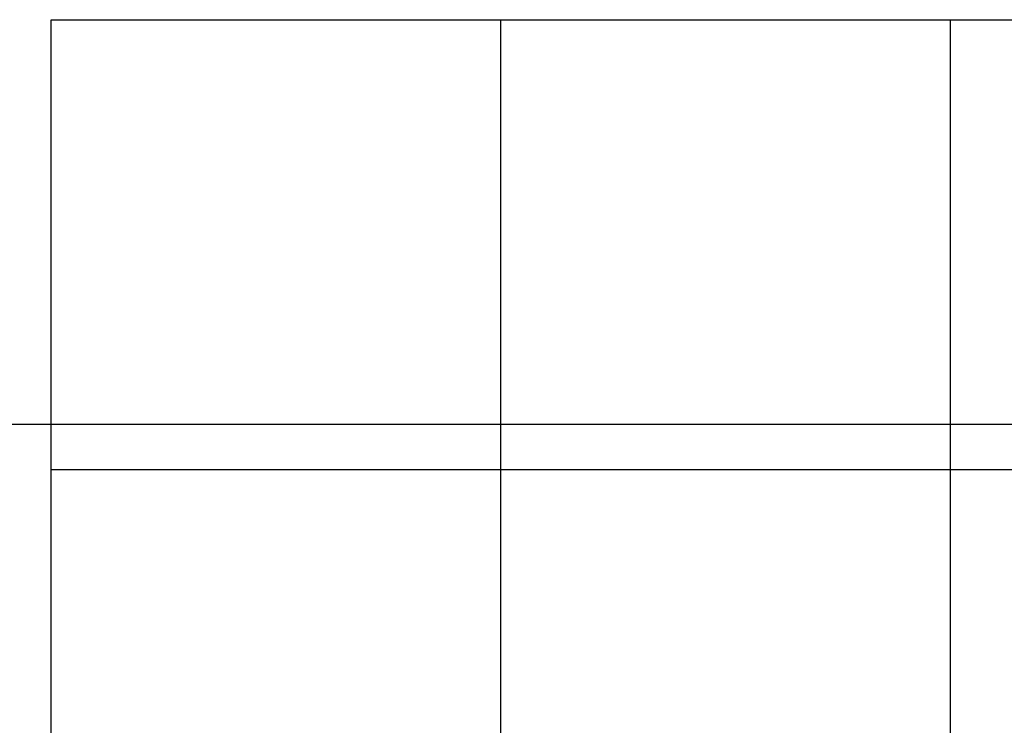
# Paper-space layout 'Sheet7' of a CAD drawing. Header units: inches. Extents: x 2.58 to 9.71, y 0.37 to 7.49.
# Tile 9 of 13: x 4.29 to 5.75, y 6.3 to 7.34. Entities that reach past the tile are written whole.
import ezdxf

# ---------------------------------------------------------------- set-up
doc = ezdxf.new("R2010")
doc.units = ezdxf.units.IN
doc.header["$MEASUREMENT"] = 0
doc.layers.add('FORMAT', color=7, linetype='Continuous')
doc.styles.add('SLDTEXTSTYLE0', font='TXT', dxfattribs={"width": 0.75})
doc.dimstyles.new('SLDDIMSTYLE11', dxfattribs={"dimtxt": 0.104167, "dimasz": 0.13, "dimexe": 0, "dimexo": 0.0625, "dimgap": 0.026042, "dimtad": 0, "dimtih": 1, "dimtoh": 1, "dimdec": 1, "dimlfac": 18, "dimrnd": 1e-09, "dimzin": 12, "dimdsep": 46, "dimtxsty": 'SLDTEXTSTYLE0', "dimsah": 1, "dimcen": 0.09, "dimadec": 0, "dimazin": 3, "dimtfac": 1, "dimtdec": 1, "dimtofl": 0, "dimtmove": 0, "dimatfit": 3, "dimfxl": 1, "dimfrac": 2, "dimtolj": 1, "dimtzin": 12, "dimarcsym": 0})

# ---------------------------------------------------------------- blocks, each defined once
blk = doc.blocks.new('_D_34')
at = {"layer": 'FORMAT', "color": 7}
for p, q in [((6.2033, 6.7415), (3.4416, 6.7415)), ((3.5666, 6.7415), (3.5666, 5.2082)), ((3.4126, 5.1871), (3.3809, 5.1871)), ((3.3809, 5.1871), (3.3809, 5.0216)), ((3.7205, 5.1871), (3.7522, 5.1871)), ((3.7522, 5.1871), (3.7522, 5.0216)), ((3.3809, 5.0216), (3.4126, 5.0216)), ((3.7522, 5.0216), (3.7205, 5.0216)), ((3.5666, 3.3413), (3.5666, 4.8616)), ((4.2917, 3.3413), (3.4416, 3.3413))]:
    blk.add_line(p, q, dxfattribs=at)
for points in [[(3.5666, 6.7415), (3.5466, 6.6115), (3.5866, 6.6115)], [(3.5666, 3.3413), (3.5866, 3.4713), (3.5466, 3.4713)]]:
    blk.add_solid(points, dxfattribs=at)
at = {"layer": 'FORMAT', "color": 7, "char_height": 0.10417, "attachment_point": 1, "style": 'SLDTEXTSTYLE0'}
for s, insert in [('1555', (3.4126, 5.1559)), ('61.2', (3.4319, 4.9959))]:
    blk.add_mtext(s, dxfattribs=dict(at, insert=insert))

psp = doc.layouts.new('Sheet7')

# ---------------------------------------------------------------- linework, layer by layer
at = {"color": 7, "linetype": 'Continuous'}
for p, q in [((4.34169, 2.00796), (4.34169, 7.34129)), ((4.34169, 7.34129), (7.67502, 7.34129)), ((5.00835, 2.00796), (5.00835, 7.34129)), ((5.67502, 2.00796), (5.67502, 7.34129)), ((4.34169, 6.67463), (7.67502, 6.67463))]:
    psp.add_line(p, q, dxfattribs=at)

# ---------------------------------------------------------------- dimensions: what is measured, and where the dimension line sits
at = {"layer": 'FORMAT', "color": 7}
dim = psp.add_linear_dim(base=(3.56657, 3.34129), p1=(6.2533, 6.74151), p2=(4.34169, 3.34129), angle=90, dimstyle='SLDDIMSTYLE11', dxfattribs=at)
dim.commit()
dim.dimension.update_dxf_attribs({"geometry": '_D_34', "text_midpoint": (3.56657, 5.0349), "dimtype": 160})

doc.saveas('drawing.dxf')
